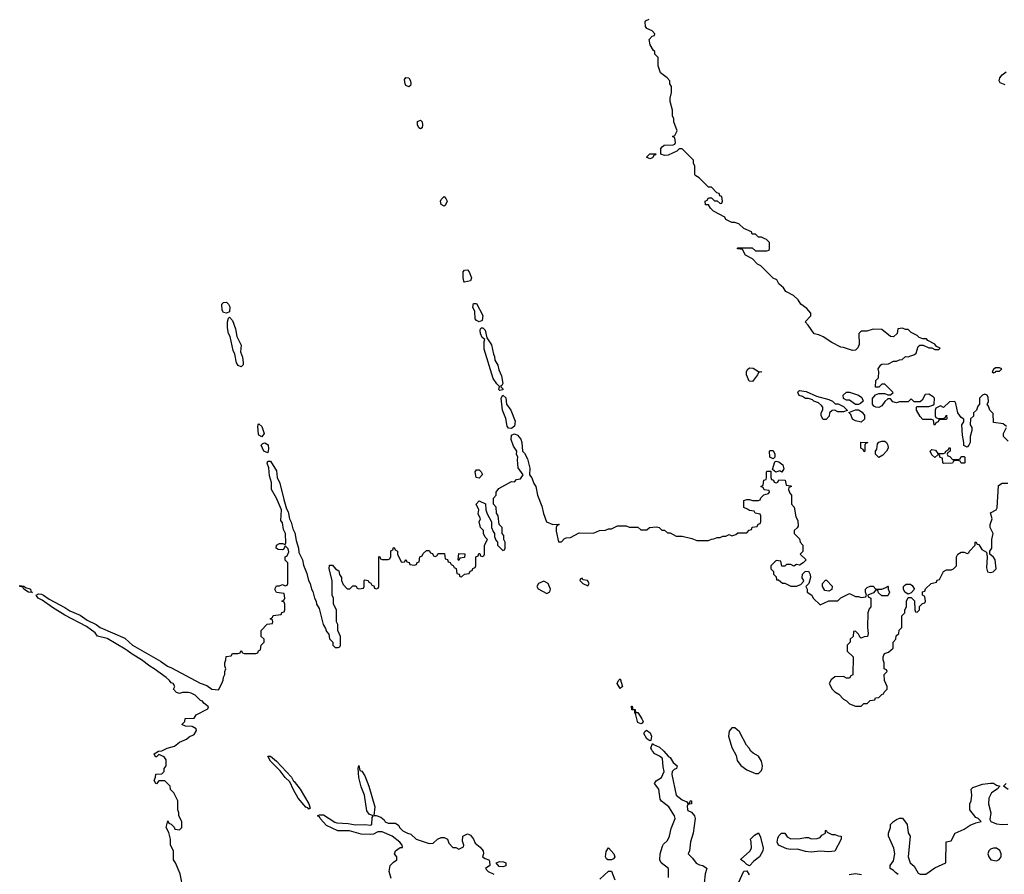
# Model space of a CAD drawing. Header units: inches. Extents: x 2601469 to 2753575, y 449403 to 582909.
# Tile 239 of 256: x 2649282 to 2655984, y 515051 to 520866. Entities that reach past the tile are written whole.
import ezdxf

# ---------------------------------------------------------------- set-up
doc = ezdxf.new("R2010")
doc.units = ezdxf.units.IN
doc.header["$MEASUREMENT"] = 0
for name, color, linetype in [('C6541', 7, 'Continuous'), ('C6551', 7, 'Continuous'), ('C6552', 7, 'Continuous')]:
    doc.layers.add(name, color=color, linetype=linetype)

msp = doc.modelspace()

# ---------------------------------------------------------------- linework, layer by layer
at = {"layer": 'C6541', "color": 4, "elevation": 12}
msp.add_lwpolyline([(2649370, 516969.3), (2649342, 516970), (2649309.3, 516990), (2649304, 517004), (2649282, 517010), (2649284, 517016), (2649310, 517012), (2649321.4, 517001.4), (2649350, 516994), (2649356.3, 516990), (2649358, 516978)], close=True, dxfattribs=at)
msp.add_lwpolyline([(2650000, 516582.9), (2649876.4, 516656.4), (2649811.3, 516671.3), (2649794.9, 516694.9), (2649737.4, 516737.4), (2649590, 516814.3), (2649505.8, 516865.8), (2649435.4, 516915.4), (2649408.8, 516928.8), (2649393.2, 516950), (2649410, 516959.3), (2649430, 516957), (2649444, 516950), (2649482.5, 516922.5), (2649590, 516866.7), (2649624.2, 516844.2), (2649694.5, 516814.5), (2649741.2, 516781.2), (2649802, 516750), (2649830.6, 516730), (2649997.7, 516657.7), (2650000, 516655.6)], dxfattribs=at)
at = {"layer": 'C6551', "color": 4}
for points, elevation in [([(2655998, 518098), (2655976.4, 518116.4), (2655910, 518126), (2655907.3, 518187.3), (2655886, 518210), (2655876.4, 518236.4), (2655866, 518250), (2655875.3, 518264.7), (2655874.6, 518294.6), (2655866, 518310), (2655850, 518318), (2655834, 518310), (2655814, 518290), (2655814, 518250), (2655803.6, 518236.4), (2655794, 518210), (2655774, 518190), (2655772.7, 518167.3), (2655754, 518150), (2655752, 518110), (2655762, 518090), (2655762, 518070), (2655751.3, 518030), (2655751.3, 517990), (2655742, 517970), (2655730, 517958), (2655708.9, 517968.9), (2655708.7, 517990), (2655698, 518038), (2655695.3, 518110), (2655708, 518130), (2655707.3, 518147.3), (2655690, 518158), (2655668, 518190), (2655654.6, 518254.6), (2655647.3, 518267.3), (2655610, 518266), (2655570, 518226), (2655550, 518238), (2655518, 518222), (2655514, 518210), (2655514, 518170), (2655518, 518158), (2655532.7, 518152.7), (2655567.3, 518152.7), (2655582, 518158), (2655590, 518174), (2655592, 518150), (2655590, 518146), (2655550, 518146), (2655538, 518142), (2655534, 518130), (2655518, 518122), (2655510, 518108), (2655506, 518110), (2655502, 518142), (2655490, 518146), (2655430, 518146), (2655410, 518166), (2655386, 518210), (2655386, 518230), (2655390, 518234), (2655470, 518234), (2655498, 518242), (2655506, 518250), (2655508, 518290), (2655500.4, 518300.4), (2655470, 518318), (2655445.4, 518314.6), (2655423.6, 518276.4), (2655410, 518266), (2655370, 518266), (2655350, 518286), (2655330, 518266), (2655270, 518266), (2655250, 518258), (2655224.7, 518264.7), (2655210, 518286), (2655190, 518286), (2655170, 518268), (2655150, 518238), (2655130, 518226), (2655108.4, 518228.4), (2655096.4, 518236.4), (2655086, 518250), (2655087.3, 518287.3), (2655106, 518314), (2655130, 518322), (2655170, 518322), (2655190, 518314), (2655210, 518314), (2655226, 518330), (2655170, 518386), (2655150, 518386), (2655130, 518366), (2655106, 518366), (2655109, 518411), (2655128, 518430), (2655128.7, 518470), (2655124, 518490), (2655143.1, 518516.9), (2655150, 518522), (2655196.4, 518523.6), (2655230, 518542), (2655250, 518542), (2655270, 518552), (2655287.3, 518552.7), (2655310, 518574), (2655330, 518572), (2655373.2, 518586.8), (2655384, 518596), (2655398, 518642), (2655408.4, 518651.6), (2655432, 518652), (2655470, 518632), (2655490, 518634), (2655510, 518622), (2655538, 518622), (2655546, 518630), (2655522, 518642), (2655510, 518658), (2655462, 518682), (2655453.6, 518693.6), (2655430, 518695.3), (2655404, 518704), (2655390, 518718), (2655350, 518738), (2655330, 518758), (2655310, 518758), (2655290, 518766), (2655258, 518762), (2655254, 518730), (2655230, 518709), (2655209.5, 518709.5), (2655150, 518758), (2655090, 518759), (2655047.3, 518747.3), (2655010, 518746), (2654994, 518730), (2654995.3, 518655.3), (2654987.5, 518632.5), (2654970, 518617.2), (2654950, 518614), (2654890, 518635.3), (2654870, 518638), (2654809.1, 518669.1), (2654750, 518708), (2654722, 518722), (2654689.3, 518729.3), (2654648.4, 518788.4), (2654628, 518810), (2654666, 518850), (2654666, 518870), (2654640.4, 518900.4), (2654598, 518930), (2654580.4, 518960.4), (2654548.4, 518988.4), (2654496.4, 519016.4), (2654480.4, 519040.4), (2654448.9, 519068.9), (2654434.6, 519094.6), (2654410, 519106), (2654326, 519190), (2654303.1, 519203.1), (2654270, 519238), (2654223.1, 519263.1), (2654202, 519302), (2654170, 519306), (2654166, 519310), (2654170, 519314), (2654267.3, 519312.7), (2654290, 519294), (2654367.3, 519292.7), (2654382, 519298), (2654386, 519310), (2654386, 519350), (2654366, 519370), (2654350, 519378), (2654330, 519386), (2654310, 519386), (2654290, 519406), (2654267.3, 519407.3), (2654262, 519422), (2654210, 519446), (2654176.4, 519476.4), (2654150, 519486), (2654130, 519486), (2654087.3, 519507.3), (2654082, 519522), (2654003.1, 519563.1), (2653983.1, 519583.1), (2653970, 519606), (2653950, 519606), (2653948, 519632), (2653962, 519638), (2653970, 519654), (2653990, 519654), (2654010, 519634), (2654030, 519634), (2654050, 519614), (2654062, 519618), (2654066, 519630), (2654062, 519662), (2654047.3, 519667.3), (2654042, 519682), (2654027.3, 519687.3), (2653990, 519726), (2653970, 519726), (2653906, 519790), (2653883.1, 519803.1), (2653878, 519810), (2653878, 519870), (2653868.9, 519888.9), (2653868, 519910), (2653790, 519986), (2653770, 519986), (2653754, 519970), (2653695.3, 519944.7), (2653670, 519942), (2653646, 519950), (2653646, 519990), (2653655.4, 520000)], 12), ([(2650000, 516655.6), (2650050.4, 516610), (2650240.7, 516500.7), (2650287.5, 516467.5), (2650316, 516456), (2650510, 516350.5), (2650556.4, 516336.4), (2650590, 516311), (2650634.6, 516305.4), (2650658, 516350), (2650667.3, 516372.7), (2650668.4, 516391.6), (2650678, 516410), (2650678, 516430), (2650686, 516450), (2650678, 516470), (2650678, 516490), (2650686, 516510), (2650687.3, 516532.7), (2650722, 516538), (2650730, 516554), (2650770, 516554), (2650782, 516558), (2650790, 516574), (2650798, 516558), (2650810, 516554), (2650890, 516554), (2650902, 516558), (2650908, 516572), (2650922, 516578), (2650926, 516610), (2650946, 516630), (2650946, 516650), (2650926, 516670), (2650926, 516710), (2650967.3, 516752.7), (2651002, 516758), (2651006, 516770), (2651002, 516782), (2650986, 516790), (2651002, 516798), (2651007.3, 516812.7), (2651062, 516818), (2651067.3, 516832.7), (2651082, 516838), (2651086, 516850), (2651086, 516890), (2651082, 516902), (2651066, 516910), (2651082, 516918), (2651086, 516930), (2651082, 516962), (2651030, 516968), (2651018, 516990), (2651030, 517014), (2651050, 517014), (2651070, 517022), (2651090, 517014), (2651102, 517018), (2651106, 517030), (2651106, 517170), (2651088.4, 517188.4), (2651088, 517210), (2651102, 517218), (2651114, 517246), (2651110, 517266), (2651090, 517286), (2651078, 517262), (2651070, 517258), (2651040.4, 517260.4), (2651028, 517270), (2651029.2, 517290.8), (2651050, 517302), (2651070, 517302), (2651090, 517294), (2651094, 517306), (2651091.6, 517370), (2651077.5, 517397.5), (2651070, 517442), (2651059, 517459), (2651062.9, 517530), (2651029.4, 517610), (2650996, 517670), (2650996.9, 517716.9), (2650982.7, 517762.7), (2650977, 517817), (2650967.3, 517847.3), (2650970, 517862), (2650990, 517861), (2651030, 517796), (2651034.4, 517750), (2651052.7, 517712.7), (2651080.3, 517600.3), (2651098.5, 517538.5), (2651110, 517518), (2651117.6, 517470), (2651130, 517446.8), (2651140.5, 517400.5), (2651153.6, 517373.6), (2651162.9, 517322.9), (2651179.5, 517270), (2651181.7, 517241.7), (2651206.8, 517190), (2651214.6, 517154.6), (2651237.2, 517097.2), (2651246.7, 517050), (2651259.1, 517030), (2651267.3, 516990), (2651276.1, 516976.1), (2651288.8, 516928.8), (2651299.1, 516910), (2651302, 516890), (2651319.5, 516859.5), (2651347.7, 516750), (2651364.5, 516724.5), (2651370, 516702), (2651385.4, 516685.4), (2651390, 516654), (2651414, 516630), (2651414, 516610), (2651430, 516594), (2651450, 516594), (2651462, 516598), (2651466, 516610), (2651466, 516670), (2651448, 516710), (2651448, 516750), (2651438, 516770), (2651438, 516850), (2651418, 516890), (2651418, 516930), (2651408, 516950), (2651408, 517050), (2651388, 517130), (2651390, 517154), (2651410, 517154), (2651432, 517130), (2651454.8, 517114.8), (2651458, 517090), (2651472, 517070), (2651472, 517050), (2651483.6, 517023.6), (2651510, 516994), (2651530, 516994), (2651550, 517014), (2651570, 517014), (2651578, 516998), (2651590, 516994), (2651622, 516998), (2651626, 517010), (2651626, 517050), (2651630, 517054), (2651654, 517050), (2651658, 517038), (2651672.7, 517032.7), (2651678, 517018), (2651692.7, 517012.7), (2651698, 516998), (2651710, 516994), (2651722, 516998), (2651726, 517010), (2651727.3, 517212.7), (2651734, 517210), (2651738, 517198), (2651750, 517194), (2651790, 517194), (2651802, 517198), (2651807.3, 517212.7), (2651808, 517252), (2651822, 517258), (2651826, 517274), (2651830, 517274), (2651838, 517258), (2651854, 517250), (2651854, 517230), (2651878, 517178), (2651890, 517174), (2651902, 517178), (2651910, 517194), (2651918, 517178), (2651932.7, 517172.7), (2651938, 517158), (2651970, 517154), (2651982, 517158), (2651987.3, 517172.7), (2652002, 517178), (2652006, 517210), (2652022, 517218), (2652027.3, 517232.7), (2652050, 517254), (2652070, 517254), (2652078, 517238), (2652092.7, 517232.7), (2652098, 517218), (2652110, 517214), (2652122, 517218), (2652130, 517234), (2652172.7, 517232.7), (2652178, 517198), (2652192.7, 517192.7), (2652198, 517178), (2652212.7, 517172.7), (2652218, 517158), (2652232.7, 517152.7), (2652238, 517138), (2652252.7, 517132.7), (2652258, 517098), (2652272.7, 517092.7), (2652278, 517078), (2652290, 517074), (2652310, 517094), (2652342, 517098), (2652347.3, 517112.7), (2652362, 517118), (2652367.3, 517132.7), (2652382, 517138), (2652386, 517150), (2652386, 517210), (2652402, 517218), (2652407.3, 517232.7), (2652412.7, 517232.7), (2652418, 517218), (2652430, 517214), (2652442, 517218), (2652446, 517230), (2652446, 517290), (2652466, 517330), (2652450, 517346), (2652438, 517370), (2652438, 517390), (2652418, 517410), (2652408.9, 517448.9), (2652418, 517470), (2652403.1, 517503.1), (2652406, 517530), (2652388, 517570), (2652410, 517592), (2652452.7, 517572.7), (2652454, 517530), (2652463.6, 517503.6), (2652494, 517450), (2652494, 517410), (2652503.6, 517383.6), (2652514, 517370), (2652514, 517350), (2652523.6, 517323.6), (2652534, 517310), (2652534, 517290), (2652570, 517254), (2652582, 517258), (2652586, 517270), (2652586, 517310), (2652578, 517330), (2652576.4, 517356.4), (2652566, 517370), (2652566, 517410), (2652546, 517430), (2652538, 517490), (2652528, 517508), (2652526, 517550), (2652506, 517570), (2652506, 517610), (2652526, 517630), (2652526, 517650), (2652543.1, 517676.9), (2652630, 517724.7), (2652650, 517722), (2652663.7, 517736.3), (2652690, 517741), (2652709.3, 517770), (2652675.8, 517815.8), (2652669.3, 517870), (2652672, 517890), (2652664.5, 517910), (2652666.6, 517930), (2652643.5, 517963.5), (2652626.6, 518010), (2652630, 518038), (2652650, 518047.3), (2652670, 518038.8), (2652691.9, 518011.9), (2652698.7, 517990), (2652704.7, 517930), (2652717, 517917), (2652738, 517878), (2652754.6, 517814.6), (2652750.8, 517770), (2652768.4, 517748.4), (2652782.4, 517710), (2652794.9, 517690), (2652806.7, 517630), (2652835.8, 517555.8), (2652846.4, 517506.4), (2652868.7, 517448.7), (2652910, 517432), (2652950, 517434), (2652954, 517430), (2652938, 517422), (2652934, 517410), (2652934, 517386), (2652950, 517314), (2652970, 517314), (2652987.3, 517332.7), (2653000.4, 517339.6), (2653030, 517342), (2653090, 517374), (2653187.3, 517372.7), (2653228.9, 517391.1), (2653268.4, 517391.6), (2653290, 517402), (2653310, 517402), (2653350, 517422), (2653410, 517422), (2653430, 517414), (2653490, 517412), (2653510, 517394), (2653550, 517394), (2653568.9, 517411.1), (2653615.3, 517415.3), (2653634, 517410), (2653652.7, 517392.7), (2653671.6, 517391.6), (2653690, 517374), (2653710, 517374), (2653750, 517352), (2653791.1, 517351.1), (2653856.9, 517336.9), (2653890, 517322), (2653970, 517322), (2653990, 517332), (2654007.3, 517332.7), (2654030, 517342), (2654050, 517342), (2654068.4, 517351.6), (2654087.3, 517352.7), (2654110, 517362), (2654130, 517354), (2654156.4, 517363.6), (2654170, 517374), (2654230, 517374), (2654247.3, 517392.7), (2654262, 517398), (2654267.3, 517412.7), (2654302, 517418), (2654307.3, 517432.7), (2654322, 517438), (2654326, 517450), (2654326, 517490), (2654322, 517502), (2654287.3, 517507.3), (2654282, 517522), (2654250, 517526), (2654236.4, 517536.4), (2654210, 517546), (2654210, 517594), (2654230, 517602), (2654250, 517602), (2654270, 517594), (2654310, 517594), (2654322, 517598), (2654327.3, 517612.7), (2654347.3, 517632.7), (2654378, 517642), (2654386, 517650), (2654382, 517662), (2654350, 517666), (2654342, 517682), (2654326, 517690), (2654342, 517698), (2654347.3, 517732.7), (2654362, 517738), (2654366, 517750), (2654366, 517790), (2654370, 517794), (2654394, 517794), (2654394, 517750), (2654398, 517738), (2654412.7, 517732.7), (2654418, 517718), (2654430, 517714), (2654442, 517718), (2654450, 517734), (2654492.7, 517732.7), (2654498, 517698), (2654530, 517694), (2654534, 517690), (2654518, 517682), (2654514, 517670), (2654523.6, 517643.6), (2654534, 517630), (2654534, 517570), (2654554, 517550), (2654563.6, 517483.6), (2654578, 517458), (2654579.6, 517420.4), (2654572.7, 517407.3), (2654554, 517390), (2654554, 517370), (2654590, 517334), (2654594, 517310), (2654611.6, 517291.6), (2654611.6, 517248.4), (2654594, 517230), (2654634, 517190), (2654614, 517170), (2654590, 517155.3), (2654570, 517158), (2654550, 517148), (2654530, 517158), (2654502, 517158), (2654490, 517148), (2654468.4, 517148.4), (2654462, 517182), (2654430, 517186), (2654394, 517150), (2654394, 517130), (2654411.6, 517111.6), (2654412.7, 517092.7), (2654430, 517074), (2654434, 517054), (2654446, 517054), (2654472.7, 517032.7), (2654490, 517032), (2654530, 517012), (2654570, 517012), (2654598, 517022), (2654616.4, 517043.6), (2654618, 517050), (2654608.7, 517068.7), (2654610, 517094), (2654628.4, 517111.6), (2654650, 517114), (2654662, 517090), (2654664.7, 517070), (2654654, 517030), (2654632, 517010), (2654642, 516990), (2654642, 516970), (2654674, 516950), (2654682, 516930), (2654730, 516884.7), (2654790, 516912), (2654850, 516912), (2654870, 516932), (2654930, 516962), (2654970, 516942), (2654990, 516942), (2655010, 516934), (2655042, 516938), (2655046, 516950), (2655038, 516970), (2655038, 516990), (2655050, 517002), (2655070, 517011.3), (2655090, 517011.3), (2655110, 516992), (2655130, 516991.3), (2655150, 516992), (2655178, 517002), (2655190, 517012), (2655194, 517010), (2655194, 516990), (2655202, 516970), (2655190, 516946), (2655150, 516946), (2655127.3, 516967.3), (2655122, 516982), (2655110, 516986), (2655092.7, 516967.3), (2655054, 516950), (2655058, 516938), (2655074, 516930), (2655074, 516870), (2655063.6, 516856.4), (2655054, 516830), (2655052, 516730), (2655058, 516690), (2655052, 516668), (2655030, 516666), (2655010, 516658), (2655002, 516662), (2654990, 516686), (2654970, 516706), (2654958, 516702), (2654954, 516670), (2654934, 516650), (2654934, 516630), (2654914, 516610), (2654914, 516570), (2654954, 516530), (2654952.7, 516407.3), (2654938, 516402), (2654930, 516386), (2654910, 516386), (2654890, 516398), (2654830, 516395.3), (2654805.4, 516374.6), (2654792, 516350), (2654812, 516310), (2654830, 516292), (2654856.9, 516276.9), (2654890, 516242), (2654910, 516232), (2654930, 516212), (2654970, 516194), (2655010, 516194), (2655027.3, 516212.7), (2655050, 516214), (2655070, 516234), (2655102, 516238), (2655107.3, 516252.7), (2655130, 516254), (2655150, 516274), (2655162, 516278), (2655166, 516290), (2655186, 516310), (2655186, 516330), (2655168, 516370), (2655166, 516410), (2655186, 516430), (2655182, 516442), (2655166, 516450), (2655166, 516490), (2655158, 516510), (2655158, 516530), (2655167.3, 516552.7), (2655196.4, 516563.6), (2655226, 516590), (2655226, 516630), (2655246, 516650), (2655247.3, 516672.7), (2655266, 516690), (2655267.3, 516712.7), (2655286, 516730), (2655286, 516810), (2655306, 516830), (2655306, 516850), (2655318, 516870), (2655318, 516910), (2655330, 516934), (2655350, 516934), (2655371.6, 516911.6), (2655374, 516850), (2655378, 516838), (2655390, 516834), (2655406, 516850), (2655407.3, 516872.7), (2655427.3, 516892.7), (2655442, 516898), (2655446, 516910), (2655442, 516942), (2655426, 516950), (2655427.3, 516972.7), (2655442, 516978), (2655447.3, 516992.7), (2655486, 517030), (2655522, 517038), (2655527.3, 517052.7), (2655542, 517058), (2655570, 517111.3), (2655590, 517122), (2655623.6, 517123.6), (2655638, 517130), (2655658, 517150), (2655658, 517210), (2655668, 517230), (2655690, 517242), (2655710, 517242), (2655730, 517234), (2655742, 517238), (2655746, 517250), (2655786, 517290), (2655786, 517310), (2655790, 517314), (2655798, 517298), (2655810, 517294), (2655830, 517262), (2655862, 517242), (2655866, 517210), (2655863.4, 517136.6), (2655868.4, 517108.4), (2655890, 517104), (2655908, 517110), (2655928.7, 517130), (2655922, 517190), (2655910, 517208), (2655886, 517230), (2655886, 517250), (2655898, 517270), (2655898, 517330), (2655908, 517370), (2655888, 517410), (2655888, 517430), (2655902, 517470), (2655888.7, 517510), (2655928.7, 517531.3), (2655934.6, 517545.4), (2655944, 517696), (2655968.4, 517711.6), (2656007.3, 517712.7)], 12), ([(2656010, 517998), (2655978, 518030), (2655978, 518050), (2655998, 518090)], 12), ([(2650395.3, 514950), (2650374.6, 515054.6), (2650342, 515130), (2650329, 515150), (2650328.7, 515210), (2650308.7, 515250), (2650308.7, 515290), (2650296.4, 515336.4), (2650278, 515370), (2650290, 515414), (2650298, 515398), (2650312.7, 515392.7), (2650332.7, 515372.7), (2650338, 515358), (2650370, 515354), (2650386, 515370), (2650386, 515410), (2650366, 515450), (2650366, 515470), (2650358, 515490), (2650358, 515550), (2650330, 515606), (2650307.3, 515627.3), (2650306, 515650), (2650270, 515686), (2650230, 515686), (2650212.7, 515667.3), (2650208, 515670), (2650198, 515690), (2650207.3, 515712.7), (2650208.4, 515731.6), (2650250, 515734), (2650266, 515750), (2650266, 515770), (2650278, 515790), (2650278, 515830), (2650266, 515850), (2650230, 515866), (2650214, 515850), (2650206, 515850), (2650198, 515870), (2650226, 515890), (2650248.7, 515891.3), (2650286, 515910), (2650336.4, 515923.6), (2650370, 515951.3), (2650418, 515970), (2650434.6, 515985.4), (2650470, 516002), (2650486, 516030), (2650482, 516042), (2650456.4, 516056.4), (2650410, 516058), (2650386, 516070), (2650406, 516090), (2650409.1, 516110.9), (2650470, 516114), (2650483.1, 516136.9), (2650562, 516178), (2650566, 516190), (2650535.3, 516215.3), (2650526, 516230), (2650513.6, 516233.6), (2650475.3, 516270), (2650450, 516284), (2650430, 516289), (2650391.1, 516288.9), (2650370, 516282), (2650349.1, 516289.1), (2650328, 516310), (2650338, 516330), (2650326, 516350), (2650313.2, 516353.2), (2650302, 516370), (2650279, 516390), (2650197, 516450), (2650166.7, 516466.7), (2650110.8, 516510.8), (2650048, 516548), (2650014.4, 516574.4), (2650000, 516582.9)], 12), ([(2653699, 515030), (2653697.2, 515090), (2653648, 515130), (2653638, 515150), (2653642, 515190), (2653656.5, 515243.5), (2653663.7, 515256.3), (2653690, 515281), (2653705.2, 515310), (2653717, 515363), (2653742.7, 515430), (2653739.3, 515450), (2653701.2, 515510), (2653650, 515549.3), (2653642, 515562), (2653632.3, 515630), (2653602, 515670), (2653613.6, 515686.4), (2653649.2, 515710), (2653669.4, 515750), (2653661.5, 515781.5), (2653658, 515838), (2653635.9, 515855.9), (2653606, 515870), (2653588.2, 515888.2), (2653581.7, 515901.7), (2653578.4, 515910), (2653590, 515942), (2653594.8, 515934.8), (2653636.3, 515916.3), (2653666, 515890), (2653694.8, 515854.8), (2653710, 515846), (2653730, 515811.3), (2653758, 515790), (2653752, 515770), (2653736.3, 515763.7), (2653724, 515750), (2653721.6, 515730), (2653749.1, 515589.1), (2653790, 515557.3), (2653823.6, 515543.6), (2653830, 515534), (2653842, 515538), (2653846, 515550), (2653854, 515550), (2653854, 515530), (2653830, 515526), (2653826, 515514), (2653827.3, 515492.7), (2653830, 515486), (2653853.4, 515473.4), (2653876, 515450), (2653878.8, 515430), (2653864.9, 515330), (2653848.5, 515271.5), (2653841, 515210), (2653832, 515190), (2653862, 515162), (2653887.3, 515127.3), (2653910, 515114.8), (2653932, 515110), (2653955.3, 515095.3), (2653958, 515090), (2653946.4, 515053.6), (2653941.6, 514990)], 8), ([(2651810, 515022), (2651797.2, 515070), (2651804, 515110), (2651825.6, 515134.4), (2651848, 515150), (2651848.7, 515170), (2651834, 515190), (2651839, 515210), (2651872.7, 515232.7), (2651887.3, 515232.7), (2651885.2, 515250), (2651869.3, 515270), (2651818, 515310), (2651750, 515340.5), (2651719.8, 515340.2), (2651690, 515324.5), (2651670, 515323), (2651605.3, 515325.3), (2651526.2, 515346.2), (2651446.6, 515346.6), (2651370, 515382.9), (2651327, 515430), (2651322.7, 515442.7), (2651309.5, 515450), (2651323.2, 515456.8), (2651350, 515455.8), (2651426.4, 515406.4), (2651441.4, 515401.4), (2651517, 515397), (2651568.1, 515388.1), (2651630, 515390.8), (2651670, 515385.5), (2651679, 515390), (2651681.5, 515438.5), (2651688, 515450), (2651661.2, 515461.2), (2651644.1, 515484.1), (2651629.3, 515590), (2651606.2, 515646.2), (2651589.7, 515709.7), (2651586.3, 515773.7), (2651590, 515792), (2651598, 515758), (2651610, 515752), (2651630, 515720.7), (2651658.9, 515650), (2651698.7, 515510), (2651692, 515452), (2651708, 515452), (2651739.7, 515439.7), (2651761.7, 515421.7), (2651770, 515408), (2651790, 515399.3), (2651839.1, 515399.1), (2651862.8, 515382.8), (2651867.3, 515370), (2651890, 515347.3), (2651922, 515330), (2651944.9, 515324.9), (2651980.7, 515290), (2652070, 515260.7), (2652096.4, 515263.6), (2652126, 515290), (2652150, 515302), (2652170, 515302), (2652194, 515290), (2652203.6, 515263.6), (2652230, 515234), (2652250, 515234), (2652270, 515222), (2652302, 515238), (2652306, 515250), (2652296.4, 515276.4), (2652298, 515310), (2652330, 515326), (2652342, 515322), (2652350, 515318), (2652370.4, 515290.4), (2652382.5, 515262.5), (2652416.3, 515236.3), (2652436, 515210), (2652438, 515190), (2652432, 515170), (2652450, 515158), (2652474, 515150), (2652479.6, 515139.6), (2652482, 515110), (2652452, 515090), (2652471.3, 515070), (2652510, 515051)], 8), ([(2655262, 515050), (2655242.7, 515062.7), (2655230, 515078), (2655206, 515090), (2655206, 515110), (2655230, 515142), (2655238, 515190), (2655232.3, 515230), (2655195.3, 515310), (2655195.3, 515330), (2655209, 515370), (2655209, 515391), (2655228.7, 515411.3), (2655250, 515424.7), (2655270, 515434), (2655290, 515434), (2655322.8, 515390), (2655330, 515334), (2655342, 515310), (2655328.4, 515170), (2655343, 515130), (2655370, 515106), (2655398, 515058), (2655411.1, 515051.1), (2655450, 515051.3), (2655510, 515096), (2655586, 515130), (2655587.3, 515272.7), (2655622, 515278), (2655650, 515332), (2655710, 515358), (2655750, 515384.7), (2655790, 515402), (2655826, 515410), (2655806, 515430), (2655790, 515438), (2655748, 515490), (2655748, 515530), (2655758, 515550), (2655762, 515590), (2655758, 515630), (2655770, 515642), (2655835.5, 515664.5), (2655890, 515670.8), (2655910, 515670.8), (2655930, 515658), (2655954, 515650), (2655934, 515630), (2655895.3, 515604.7), (2655878.8, 515570), (2655874.8, 515530), (2655890.8, 515470), (2655884.7, 515424.7), (2655891.1, 515411.1), (2655930, 515394.8), (2655970, 515391), (2656008.4, 515391.6)], 8), ([(2656010, 515628.7), (2655978, 515650), (2655995.3, 515670)], 8), ([(2653230, 515018), (2653290, 515072), (2653310, 515072), (2653333.7, 515013.7)], 8), ([(2654172.1, 514987.9), (2654210, 515072), (2654230, 515074), (2654247.1, 515047.1)], 8), ([(2654928, 515050), (2654970, 515057.3), (2655010.7, 515050.7)], 8)]:
    msp.add_lwpolyline(points, dxfattribs=dict(at, elevation=elevation))
for points, elevation in [([(2653570, 519918), (2653548, 519930), (2653570, 519952), (2653612.7, 519952.7), (2653610, 519946), (2653598, 519942), (2653590, 519926)], 12), ([(2652170, 519598), (2652150, 519608.7), (2652146.6, 519630), (2652150, 519642), (2652170, 519662), (2652182, 519650), (2652190.7, 519630.7), (2652178, 519602)], 12), ([(2652310, 519079), (2652305.6, 519085.6), (2652300.7, 519110), (2652301.2, 519150), (2652310, 519161), (2652330, 519164.7), (2652341, 519150), (2652357.3, 519110), (2652350, 519089)], 12), ([(2650690, 518868), (2650670, 518872.7), (2650659.6, 518890), (2650658.4, 518930), (2650670, 518941.6), (2650690, 518943), (2650703, 518930), (2650711.5, 518911.5), (2650710, 518878)], 12), ([(2652410, 518809), (2652390, 518819.3), (2652382.9, 518830), (2652379.5, 518879.5), (2652366, 518910), (2652370, 518934), (2652390, 518934), (2652434, 518854), (2652430, 518818)], 12), ([(2650790, 518504), (2650770, 518512.7), (2650758.4, 518530), (2650746.6, 518590), (2650734.7, 518614.7), (2650714.5, 518710), (2650703.7, 518730), (2650697, 518770), (2650697.2, 518810), (2650704, 518836), (2650710, 518842), (2650730, 518818), (2650750, 518762), (2650760.5, 518710), (2650790.3, 518650.3), (2650785.8, 518605.8), (2650799.5, 518570), (2650803, 518530), (2650802, 518518)], 12), ([(2652550, 518342), (2652544, 518350), (2652548.7, 518370), (2652530, 518388.7), (2652505.4, 518425.4), (2652444.4, 518624.4), (2652443.7, 518676.3), (2652448.7, 518690), (2652430, 518704), (2652419, 518730), (2652415.3, 518750), (2652418, 518762), (2652426, 518770), (2652434, 518770), (2652450, 518754), (2652461, 518701), (2652494, 518654), (2652506.8, 518590), (2652514.2, 518574.2), (2652515.5, 518550), (2652535.3, 518515.3), (2652543.7, 518483.7), (2652562.3, 518442.3), (2652570.6, 518389.4), (2652563.6, 518376.4), (2652554, 518370), (2652570, 518354), (2652570, 518348)], 12), ([(2654270, 518404), (2654246.6, 518406.6), (2654229.3, 518449.3), (2654229.2, 518470.8), (2654234.6, 518485.4), (2654250, 518498), (2654274.8, 518494.8), (2654310, 518472), (2654334, 518470), (2654310, 518466), (2654304.7, 518450)], 12), ([(2655950, 518498), (2655923.6, 518496.4), (2655910, 518486), (2655902, 518470), (2655910, 518462), (2655926, 518470), (2655926, 518474), (2655950, 518474), (2655966, 518490)], 12), ([(2652630, 518084), (2652610, 518086), (2652600.8, 518100.8), (2652591.7, 518151.7), (2652567, 518210), (2652559, 518290), (2652570, 518312), (2652590, 518294), (2652596, 518250), (2652625.5, 518210), (2652653.5, 518133.5), (2652650, 518099)], 12), ([(2654850, 518198), (2654830, 518208), (2654812.7, 518207.3), (2654794, 518190), (2654791.6, 518168.4), (2654770, 518146), (2654750, 518146), (2654738, 518170), (2654738, 518190), (2654748.4, 518211.6), (2654748.7, 518230), (2654740.2, 518240.2), (2654718, 518258), (2654688, 518270), (2654679, 518279), (2654650, 518289), (2654630, 518289), (2654610, 518302), (2654588.4, 518308.4), (2654578, 518330), (2654582, 518338), (2654590, 518342), (2654635.3, 518335.3), (2654704.7, 518304.7), (2654790, 518282), (2654814, 518270), (2654832.7, 518252.7), (2654851.6, 518251.6), (2654890, 518234), (2654914, 518210), (2654914, 518206), (2654890, 518198)], 12), ([(2654970, 518248), (2654930, 518278), (2654910, 518278), (2654888.4, 518288.4), (2654886, 518310), (2654910, 518331.3), (2654930.9, 518330.9), (2654990.9, 518310.9), (2655014.8, 518294.8), (2655022, 518270), (2655005.4, 518254.6), (2654990, 518248)], 12), ([(2655010, 518128), (2654970, 518135.3), (2654950, 518148.7), (2654939, 518179), (2654926, 518194), (2654970, 518212), (2654990, 518212), (2655016, 518196), (2655031.6, 518171.6), (2655032, 518148)], 12), ([(2650930, 518028), (2650910, 518039), (2650906.3, 518046.3), (2650902.7, 518097.3), (2650904, 518110), (2650910, 518116), (2650930, 518098), (2650946, 518050)], 12), ([(2650970, 517918), (2650944, 517930), (2650926.6, 517970), (2650937.2, 517982.8), (2650950, 517986.8), (2650972.7, 517972.7), (2650974.9, 517945.1)], 12), ([(2655030, 517926), (2655022, 517942), (2655008, 517950), (2655008, 517992), (2655054, 517990), (2655038, 517982), (2655034, 517970), (2655034, 517930)], 12), ([(2655130, 517888), (2655106, 517910), (2655106, 517930), (2655116.4, 517943.6), (2655120.4, 517979.6), (2655128.9, 517991.1), (2655150, 517998), (2655170, 517998), (2655182, 517990), (2655191.6, 517971.6), (2655192, 517950), (2655182, 517930), (2655156.9, 517903.1)], 12), ([(2654410, 517878), (2654388.7, 517890), (2654386, 517930), (2654390, 517934), (2654410, 517934), (2654422, 517910), (2654422, 517890)], 12), ([(2655630, 517874), (2655670, 517874), (2655682, 517878), (2655690, 517894), (2655710, 517894), (2655714, 517890), (2655714, 517850), (2655710, 517848), (2655690, 517848), (2655682, 517862), (2655670, 517866), (2655650, 517866), (2655638, 517862), (2655630, 517848), (2655570, 517846), (2655566, 517850), (2655562, 517882), (2655547.3, 517887.3), (2655542, 517902), (2655530, 517906), (2655510, 517886), (2655490, 517906), (2655478, 517930), (2655490, 517942), (2655516, 517936), (2655530, 517914), (2655570, 517914), (2655582, 517918), (2655586, 517930), (2655602, 517938), (2655610, 517954), (2655614, 517950), (2655614, 517930), (2655598, 517922), (2655594, 517910), (2655598, 517898), (2655612.7, 517892.7)], 12), ([(2654470, 517788), (2654455.3, 517795.3), (2654428, 517788), (2654406, 517806), (2654422, 517858), (2654430, 517862), (2654450, 517858), (2654476, 517836), (2654482, 517810)], 12), ([(2652410, 517746), (2652388, 517750), (2652382, 517790), (2652390, 517802), (2652410, 517802), (2652422, 517790), (2652431.1, 517771.1)], 12), ([(2652270, 517186), (2652266, 517190), (2652270, 517234), (2652311.3, 517231.3), (2652310, 517206), (2652278, 517202)], 12), ([(2652850, 517046), (2652814, 517030), (2652802, 517010), (2652810, 516994), (2652870, 516962), (2652890, 516974), (2652895.3, 516990), (2652878, 517030)], 12), ([(2653110, 517066), (2653098, 517062), (2653094, 517050), (2653114, 517030), (2653150, 517014), (2653158, 517030), (2653146, 517050), (2653115.3, 517055.3)], 12), ([(2654790, 516978), (2654762, 516982), (2654746, 517010), (2654746, 517030), (2654767.3, 517052.7), (2654772.7, 517052.7), (2654811.6, 517011.6), (2654810, 516988)], 12), ([(2655330, 516958), (2655306, 516970), (2655298, 516990), (2655298, 517010), (2655303.1, 517016.9), (2655315.3, 517024.7), (2655330, 517026), (2655344.7, 517024.7), (2655356.9, 517016.9), (2655372, 516990), (2655350, 516966)], 12), ([(2653370, 516315.3), (2653349.6, 516350), (2653358, 516370), (2653370, 516382), (2653384.7, 516330)], 8), ([(2653510, 516075.3), (2653490, 516084), (2653486, 516090), (2653476.4, 516136.4), (2653468.4, 516151.6), (2653468.4, 516168.4), (2653449.2, 516170), (2653446, 516194), (2653450, 516194), (2653454, 516186), (2653454, 516174), (2653470, 516172), (2653472.7, 516152.7), (2653490, 516151.3), (2653517.3, 516110), (2653524.7, 516090), (2653519.8, 516080.2)], 8), ([(2653570, 515959), (2653550, 515972.7), (2653530, 516008.7), (2653536.5, 516023.5), (2653549.2, 516030.8), (2653573.4, 516013.4), (2653582, 515990), (2653578, 515962)], 8), ([(2654150, 516048), (2654130, 516048), (2654110, 516026), (2654106, 515990), (2654130, 515914), (2654158.8, 515858.8), (2654166.4, 515826.4), (2654190.6, 515790.6), (2654230, 515762.8), (2654290, 515738), (2654310, 515738), (2654330, 515758), (2654335.1, 515770), (2654338, 515790), (2654330, 515822), (2654310, 515854), (2654274.6, 515874.6), (2654258, 515890), (2654248, 515910), (2654228, 515930), (2654180.4, 516020.4)], 12), ([(2651250, 515495.3), (2651243.2, 515503.2), (2651230, 515507), (2651178.4, 515570), (2651145.3, 515625.3), (2651120.9, 515680.9), (2651090, 515709.4), (2651055.6, 515755.6), (2650990, 515822), (2650970, 515854), (2650990, 515854.9), (2651030, 515822), (2651131.6, 515711.6), (2651144.5, 515684.5), (2651150, 515682.8), (2651190, 515630.7), (2651250.3, 515530.3), (2651258.8, 515501.2)], 8), ([(2654810, 515322), (2654830, 515322), (2654852.7, 515312.7), (2654874, 515310), (2654874, 515290), (2654830, 515208.7), (2654790, 515204), (2654730, 515209.3), (2654670, 515200.9), (2654630, 515206.6), (2654576.9, 515223.1), (2654530, 515219.3), (2654503.7, 515223.7), (2654446, 515250), (2654438, 515270), (2654443.1, 515296.9), (2654450, 515314), (2654466, 515330), (2654490, 515332), (2654505.4, 515305.4), (2654530, 515292), (2654594, 515294), (2654630, 515301), (2654650, 515301), (2654670, 515292), (2654710, 515294), (2654730, 515302), (2654742, 515318), (2654766, 515330), (2654766, 515350), (2654770, 515352), (2654778, 515338)], 8), ([(2654250, 515108), (2654230, 515118), (2654214.6, 515134.6), (2654188.4, 515151.6), (2654252.3, 515207.7), (2654262.7, 515230), (2654261.2, 515270), (2654255.3, 515290), (2654283.1, 515316.9), (2654310, 515334), (2654324.7, 515304.7), (2654342.8, 515230), (2654341, 515210), (2654318, 515170), (2654279.8, 515140.2)], 8), ([(2653310, 515148.7), (2653286, 515150), (2653275.3, 515155.3), (2653268.9, 515168.9), (2653273.6, 515206.4), (2653290, 515232), (2653326, 515190), (2653332, 515170), (2653323.6, 515156.4)], 8), ([(2655930, 515228.7), (2655910, 515228.7), (2655890, 515222), (2655878, 515210), (2655871.3, 515190), (2655878, 515170), (2655892, 515150), (2655930, 515142.8), (2655949.1, 515150.9), (2655962, 515170), (2655962, 515190), (2655953.6, 515213.6)], 8), ([(2652570, 515102), (2652545.2, 515105.2), (2652526, 515130), (2652550, 515138), (2652576, 515136), (2652591.3, 515130), (2652590, 515108.7)], 8)]:
    msp.add_lwpolyline(points, close=True, dxfattribs=dict(at, elevation=elevation))
at = {"layer": 'C6552', "color": 4}
for points, elevation in [([(2653655.4, 520000), (2653667.3, 520012.7), (2653730, 520014), (2653742, 520018), (2653746, 520030), (2653742, 520062), (2653726, 520070), (2653742, 520078), (2653758, 520110), (2653735.3, 520170), (2653733.6, 520193.6), (2653726, 520210), (2653726, 520250), (2653709.1, 520309.1), (2653709.1, 520330.9), (2653719, 520370), (2653718, 520410), (2653708, 520430), (2653706, 520450), (2653688, 520470), (2653644.1, 520504.1), (2653628.4, 520551.6), (2653627.3, 520607.3), (2653606, 520630), (2653606, 520650), (2653596.4, 520656.4), (2653573.6, 520693.6), (2653566, 520730), (2653587.3, 520752.7), (2653602, 520758), (2653606, 520770), (2653586, 520790), (2653550, 520806), (2653540.4, 520820.4), (2653538, 520850), (2653542, 520858), (2653566, 520870)], 12), ([(2655990, 520422), (2655955.3, 520435.3), (2655948.9, 520448.9), (2655954, 520470), (2655969.4, 520490.6), (2655995.3, 520510)], 8)]:
    msp.add_lwpolyline(points, dxfattribs=dict(at, elevation=elevation))
at = {"layer": 'C6552', "color": 4, "elevation": 12}
for points in [[(2651930, 520408), (2651910, 520418), (2651905.2, 520430), (2651902, 520458), (2651910, 520471.3), (2651930, 520471), (2651941, 520450), (2651944.7, 520430), (2651942, 520418)], [(2652010, 520122), (2651998, 520130), (2651989.2, 520150), (2651990, 520172), (2652010, 520182), (2652022, 520170), (2652024.7, 520150), (2652022, 520130)]]:
    msp.add_lwpolyline(points, close=True, dxfattribs=at)

doc.saveas('drawing.dxf')
